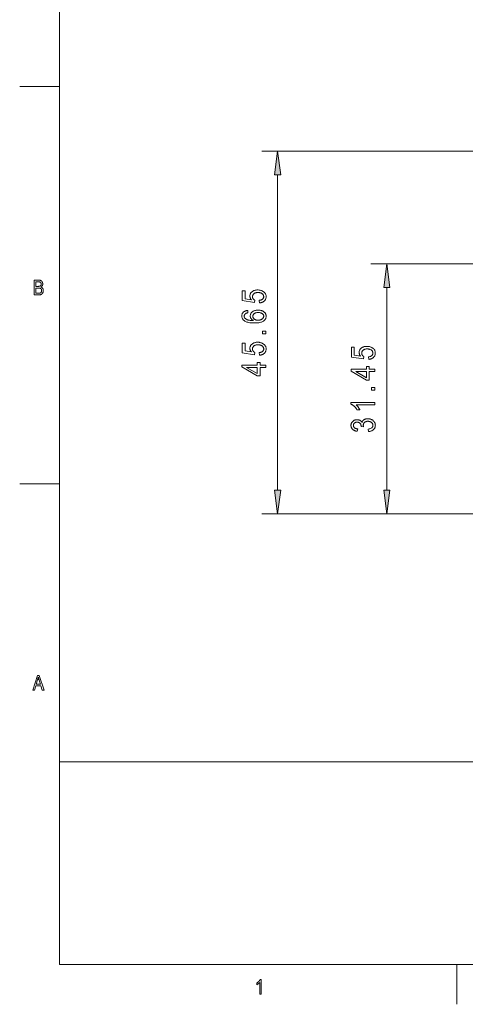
# Model space of a CAD drawing. Extents: x 1 to 211, y 3 to 294.
# Tile 1 of 31: x 1 to 57, y 3 to 127. Entities that reach past the tile are written whole.
import ezdxf

# ---------------------------------------------------------------- set-up
doc = ezdxf.new("R2010")
doc.units = 0

msp = doc.modelspace()

# ---------------------------------------------------------------- linework, layer by layer
at = {"color": 7, "lineweight": 13}
for p, q in [((5.716785, 288.883942), (5.716785, 7.883948)), ((74.321739, 110.25444), (31.160904, 110.25444)), ((33.160904, 67.578773), (33.160904, 107.280106)), ((46.894127, 67.578773), (46.894127, 93.080109)), ((71.306496, 64.604439), (31.160904, 64.604439)), ((5.716785, 33.383949), (205.716782, 33.383949)), ((5.716785, 7.883948), (205.716782, 7.883948))]:
    msp.add_line(p, q, dxfattribs=at)
at = {"color": 7, "lineweight": 13, "ltscale": 0.125}
for p, q in [((0.716785, 118.383949), (5.716785, 118.383949)), ((5.716785, 68.383949), (0.716785, 68.383949)), ((55.716785, 2.883948), (55.716785, 7.883948))]:
    msp.add_line(p, q, dxfattribs=at)
at = {"color": 7, "lineweight": 13, "ltscale": 0.478495}
msp.add_line((64.03392, 96.054443), (44.894127, 96.054443), dxfattribs=at)
at = {"color": 7, "lineweight": 13, "ltscale": 0.38532}
msp.add_line((60.306931, 64.604439), (44.894127, 64.604439), dxfattribs=at)
at = {"color": 7, "lineweight": 13}
for points in [[(33.552483, 107.280106), (33.160904, 110.25444), (32.769325, 107.280106)], [(47.285706, 93.080109), (46.894127, 96.054443), (46.502548, 93.080109)], [(2.540102, 92.16684), (2.540102, 94.018837), (3.10985, 94.018837), (3.143745, 94.018303), (3.176199, 94.016693), (3.207213, 94.014008), (3.236787, 94.010246), (3.264921, 94.005417), (3.291614, 93.999512), (3.316868, 93.992531), (3.340681, 93.984474), (3.363054, 93.975349), (3.383987, 93.965149), (3.403833, 93.953812), (3.422947, 93.941277), (3.441328, 93.927536), (3.458977, 93.912598), (3.475892, 93.896454), (3.492075, 93.87912), (3.507525, 93.86058), (3.522243, 93.840843), (3.536227, 93.819901), (3.549479, 93.79776), (3.561721, 93.77478), (3.572674, 93.75132), (3.582338, 93.727386), (3.590714, 93.702965), (3.597801, 93.678062), (3.603599, 93.652687), (3.608109, 93.626823), (3.611331, 93.600487), (3.613264, 93.573662), (3.613908, 93.546364), (3.613352, 93.521095), (3.611684, 93.496338), (3.608905, 93.472084), (3.605014, 93.448334), (3.600011, 93.425087), (3.593897, 93.402351), (3.586671, 93.380112), (3.578333, 93.358383), (3.568884, 93.337166), (3.558322, 93.316444), (3.546751, 93.296379), (3.534269, 93.27713), (3.520878, 93.258682), (3.506578, 93.241051), (3.491368, 93.22422), (3.475248, 93.208206), (3.458219, 93.192993), (3.44028, 93.178589), (3.421431, 93.165001), (3.401673, 93.152214), (3.42764, 93.141937), (3.452483, 93.13031), (3.476202, 93.117332), (3.498796, 93.102997), (3.520266, 93.087311), (3.540611, 93.070274), (3.559832, 93.051888), (3.577929, 93.03215), (3.594902, 93.011063), (3.61075, 92.988617), (3.625271, 92.964958), (3.638264, 92.940231), (3.649729, 92.914429), (3.659665, 92.88755), (3.668072, 92.859604), (3.674951, 92.830582), (3.680301, 92.800484), (3.684122, 92.76931), (3.686415, 92.737061), (3.687179, 92.703743), (3.686491, 92.670547), (3.684425, 92.638176), (3.680983, 92.606628), (3.676163, 92.575897), (3.669967, 92.54599), (3.662394, 92.516899), (3.653443, 92.488632), (3.643115, 92.461189), (3.631411, 92.434563), (3.61833, 92.40876), (3.604098, 92.384064), (3.588945, 92.360756), (3.572869, 92.338837), (3.555872, 92.318306), (3.537952, 92.299171), (3.51911, 92.281418), (3.499345, 92.26506), (3.478659, 92.250092), (3.45705, 92.236511), (3.434519, 92.224319), (3.410668, 92.213402), (3.385099, 92.203629), (3.357811, 92.195007), (3.328806, 92.187531), (3.298082, 92.181213), (3.265641, 92.176033), (3.231481, 92.172012), (3.195603, 92.169136), (3.158008, 92.167412), (3.118694, 92.16684)], [(2.740967, 93.240646), (3.069425, 93.240646), (3.094451, 93.240822), (3.117986, 93.241356), (3.140031, 93.242241), (3.160585, 93.243477), (3.179648, 93.245064), (3.19722, 93.247009), (3.213302, 93.249313), (3.227893, 93.251968), (3.240994, 93.254974), (3.252604, 93.258331), (3.267909, 93.264), (3.282493, 93.270386), (3.296358, 93.277489), (3.309503, 93.285316), (3.321927, 93.293861), (3.333632, 93.303131), (3.344616, 93.313118), (3.354881, 93.323822), (3.364425, 93.335251), (3.373249, 93.347397), (3.38129, 93.360352), (3.388484, 93.374199), (3.394832, 93.388954), (3.400334, 93.404594), (3.404989, 93.421143), (3.408798, 93.438583), (3.411761, 93.456917), (3.413877, 93.476151), (3.415146, 93.496284), (3.415569, 93.517311), (3.415184, 93.536934), (3.414028, 93.555893), (3.412102, 93.574173), (3.409405, 93.591797), (3.405937, 93.608742), (3.401699, 93.625015), (3.396689, 93.640625), (3.39091, 93.655563), (3.38436, 93.66983), (3.377039, 93.683434), (3.36908, 93.696289), (3.360616, 93.708321), (3.351646, 93.719528), (3.342172, 93.729919), (3.332191, 93.739494), (3.321706, 93.748238), (3.310716, 93.756165), (3.299219, 93.763275), (3.287218, 93.769562), (3.274711, 93.775024), (3.260935, 93.779823), (3.245125, 93.784119), (3.227281, 93.78791), (3.207403, 93.791191), (3.185491, 93.793968), (3.161545, 93.796249), (3.135565, 93.798012), (3.107551, 93.799278), (3.077504, 93.800034), (3.045422, 93.800285), (2.740967, 93.800285)], [(2.740967, 92.385391), (3.118694, 92.385391), (3.14305, 92.38562), (3.166093, 92.386299), (3.187821, 92.387436), (3.208236, 92.38903), (3.227338, 92.391075), (3.245125, 92.393578), (3.261598, 92.39653), (3.276758, 92.39994), (3.290604, 92.403809), (3.303136, 92.408127), (3.319906, 92.415123), (3.335855, 92.422958), (3.350983, 92.431648), (3.36529, 92.441177), (3.378776, 92.451553), (3.39144, 92.462784), (3.403284, 92.474854), (3.414306, 92.48777), (3.424507, 92.501534), (3.433887, 92.516144), (3.442408, 92.531563), (3.450032, 92.547752), (3.456759, 92.564713), (3.46259, 92.582443), (3.467523, 92.600945), (3.471559, 92.620216), (3.474698, 92.640259), (3.476941, 92.661072), (3.478286, 92.682655), (3.478734, 92.705009), (3.478305, 92.725655), (3.477016, 92.745659), (3.474869, 92.765022), (3.471862, 92.783737), (3.467997, 92.801804), (3.463272, 92.819237), (3.457688, 92.836014), (3.451245, 92.852158), (3.443943, 92.867653), (3.435782, 92.8825), (3.426895, 92.896637), (3.417414, 92.909988), (3.407339, 92.922562), (3.39667, 92.934349), (3.385408, 92.945351), (3.373552, 92.955566), (3.361102, 92.965004), (3.348059, 92.973663), (3.334421, 92.981529), (3.32019, 92.988617), (3.304835, 92.99498), (3.287824, 93.000671), (3.269159, 93.005692), (3.248839, 93.01004), (3.226864, 93.013725), (3.203234, 93.016739), (3.177949, 93.019081), (3.151009, 93.020752), (3.122414, 93.021759), (3.092164, 93.022095), (2.740967, 93.022095)], [(30.875092, 91.15406), (30.84235, 91.471252), (30.898186, 91.479553), (30.951096, 91.489716), (31.001078, 91.501732), (31.048134, 91.515617), (31.092264, 91.531364), (31.133469, 91.548973), (31.171747, 91.568443), (31.207098, 91.589783), (31.239523, 91.612976), (31.269022, 91.638031), (31.295654, 91.664444), (31.319485, 91.691689), (31.340511, 91.719772), (31.358734, 91.748703), (31.374155, 91.778465), (31.38677, 91.809067), (31.396584, 91.840515), (31.403591, 91.872795), (31.407797, 91.905914), (31.409199, 91.939873), (31.407225, 91.982254), (31.4013, 92.023453), (31.391426, 92.063454), (31.377602, 92.10228), (31.359829, 92.139908), (31.338108, 92.176353), (31.312435, 92.211609), (31.282814, 92.245682), (31.249243, 92.278572), (31.211723, 92.310272), (31.170784, 92.339821), (31.126961, 92.366257), (31.080252, 92.389587), (31.030659, 92.409805), (30.978178, 92.42691), (30.922813, 92.44091), (30.864563, 92.451797), (30.803429, 92.459572), (30.739407, 92.464241), (30.672501, 92.465797), (30.609686, 92.464294), (30.549759, 92.459778), (30.492716, 92.452255), (30.438557, 92.441727), (30.387285, 92.428192), (30.338898, 92.411652), (30.293398, 92.39209), (30.250782, 92.369537), (30.21105, 92.343964), (30.174206, 92.315384), (30.140574, 92.284538), (30.110481, 92.252151), (30.083929, 92.218231), (30.060917, 92.182785), (30.041447, 92.14579), (30.025515, 92.107269), (30.013124, 92.067215), (30.004274, 92.02562), (29.998962, 91.982491), (29.997192, 91.937828), (29.997961, 91.910583), (30.000263, 91.883682), (30.004099, 91.857132), (30.009472, 91.830925), (30.016378, 91.805069), (30.024818, 91.779556), (30.034796, 91.754402), (30.046307, 91.729584), (30.059353, 91.705124), (30.073933, 91.681007), (30.089884, 91.657562), (30.107042, 91.635132), (30.12541, 91.613693), (30.144983, 91.593262), (30.165764, 91.57383), (30.187752, 91.555405), (30.210949, 91.537979), (30.235352, 91.521553), (30.260962, 91.506134), (30.287781, 91.491714), (30.24276, 91.207268), (28.701832, 91.446693), (28.701832, 92.668388), (29.05381, 92.668388), (29.05381, 91.688171), (29.860085, 91.555153), (29.824314, 91.599213), (29.792309, 91.643799), (29.764069, 91.688927), (29.739594, 91.734581), (29.718885, 91.780769), (29.701941, 91.827484), (29.688763, 91.874741), (29.679348, 91.922516), (29.6737, 91.97084), (29.671818, 92.019684), (29.674448, 92.080673), (29.682337, 92.140053), (29.695484, 92.197815), (29.713892, 92.253952), (29.737558, 92.308479), (29.766483, 92.361389), (29.800669, 92.412682), (29.840113, 92.462357), (29.884815, 92.510422), (29.934778, 92.556854), (29.989202, 92.600212), (30.047289, 92.639), (30.109039, 92.673225), (30.174452, 92.702888), (30.243526, 92.727989), (30.316265, 92.74852), (30.392668, 92.764496), (30.472733, 92.775909), (30.556459, 92.782745), (30.64385, 92.785034), (30.730587, 92.782745), (30.814806, 92.775909), (30.896507, 92.764496), (30.975693, 92.74852), (31.052361, 92.727989), (31.126511, 92.702888), (31.198145, 92.673225), (31.267262, 92.639), (31.33386, 92.600212), (31.397943, 92.556854), (31.457626, 92.509659), (31.511026, 92.459328), (31.558146, 92.405869), (31.59898, 92.349274), (31.633533, 92.289551), (31.661804, 92.2267), (31.683792, 92.160706), (31.699499, 92.091599), (31.708921, 92.019348), (31.712063, 91.94397), (31.709843, 91.881111), (31.703182, 91.820244), (31.692081, 91.76136), (31.676538, 91.70446), (31.656555, 91.649544), (31.632132, 91.596611), (31.603268, 91.54567), (31.569963, 91.496704), (31.532217, 91.449738), (31.49003, 91.404747), (31.443916, 91.36264), (31.394382, 91.324326), (31.341433, 91.289787), (31.285065, 91.259041), (31.225281, 91.232086), (31.162077, 91.208908), (31.095457, 91.189514), (31.025419, 91.173912), (30.951965, 91.162094)], [(29.395555, 90.210678), (29.424206, 89.909859), (29.379288, 89.900856), (29.337029, 89.891037), (29.297432, 89.880394), (29.260494, 89.868935), (29.226217, 89.856659), (29.194601, 89.843559), (29.165646, 89.829643), (29.139349, 89.814911), (29.115713, 89.799355), (29.094738, 89.78299), (29.06752, 89.758347), (29.043169, 89.732727), (29.021681, 89.706123), (29.003059, 89.678535), (28.987303, 89.649971), (28.974411, 89.620422), (28.964382, 89.58989), (28.95722, 89.558372), (28.952923, 89.525879), (28.95149, 89.492401), (28.954765, 89.440643), (28.964588, 89.390976), (28.980959, 89.343399), (29.003878, 89.297913), (29.033346, 89.254509), (29.069363, 89.213188), (29.111927, 89.173958), (29.161041, 89.136818), (29.216702, 89.101761), (29.278912, 89.068794), (29.338093, 89.042725), (29.402678, 89.019356), (29.472664, 88.998688), (29.548054, 88.980721), (29.628843, 88.965454), (29.715038, 88.952888), (29.806633, 88.943024), (29.903633, 88.935867), (30.006033, 88.931404), (30.113836, 88.929642), (30.075499, 88.95105), (30.039063, 88.973518), (30.00453, 88.997047), (29.971899, 89.021652), (29.941174, 89.04731), (29.91235, 89.074036), (29.885429, 89.101822), (29.860413, 89.130676), (29.837299, 89.160599), (29.816088, 89.191582), (29.796843, 89.223282), (29.779621, 89.255341), (29.764427, 89.287781), (29.751259, 89.320587), (29.740116, 89.35376), (29.730999, 89.387299), (29.723909, 89.421204), (29.718843, 89.455482), (29.715805, 89.490128), (29.714792, 89.525139), (29.717442, 89.582916), (29.725393, 89.639206), (29.738644, 89.694), (29.757193, 89.747299), (29.781044, 89.799103), (29.810194, 89.849411), (29.844646, 89.898224), (29.884396, 89.945549), (29.929447, 89.991379), (29.979799, 90.035713), (30.034592, 90.077118), (30.092964, 90.114174), (30.154919, 90.146866), (30.220453, 90.175194), (30.28957, 90.199173), (30.362268, 90.218781), (30.438547, 90.234039), (30.518408, 90.244934), (30.601849, 90.251472), (30.688871, 90.253654), (30.748472, 90.252563), (30.806948, 90.249275), (30.864298, 90.243805), (30.920523, 90.236137), (30.97562, 90.226288), (31.029594, 90.214241), (31.082441, 90.200012), (31.134165, 90.183586), (31.184761, 90.164978), (31.234232, 90.144173), (31.281862, 90.121651), (31.326935, 90.097885), (31.369448, 90.072861), (31.409403, 90.0466), (31.4468, 90.019089), (31.48164, 89.990326), (31.513922, 89.960312), (31.543646, 89.929054), (31.570812, 89.896545), (31.595419, 89.862793), (31.617582, 89.828064), (31.637411, 89.792648), (31.654907, 89.756523), (31.670073, 89.719711), (31.682903, 89.682205), (31.693401, 89.643997), (31.701565, 89.605095), (31.707397, 89.565491), (31.710897, 89.5252), (31.712063, 89.484215), (31.708708, 89.411034), (31.698639, 89.340477), (31.681858, 89.272537), (31.658367, 89.207214), (31.628162, 89.144516), (31.591246, 89.084427), (31.547617, 89.02697), (31.497274, 88.972122), (31.440222, 88.919899), (31.376457, 88.8703), (31.304853, 88.824417), (31.224287, 88.783371), (31.134758, 88.747147), (31.036266, 88.715752), (30.92881, 88.689194), (30.812391, 88.667458), (30.68701, 88.650558), (30.552664, 88.638481), (30.409355, 88.631241), (30.257084, 88.628822), (30.088144, 88.631302), (29.929213, 88.638733), (29.780287, 88.651108), (29.641367, 88.668442), (29.512455, 88.690727), (29.393551, 88.717964), (29.284653, 88.750153), (29.18576, 88.787292), (29.096876, 88.829391), (29.017998, 88.876434), (28.947817, 88.927353), (28.885025, 88.981049), (28.829618, 89.037529), (28.781599, 89.096794), (28.740969, 89.158836), (28.707726, 89.223663), (28.68187, 89.291283), (28.663401, 89.361679), (28.652319, 89.434853), (28.648626, 89.510818), (28.650539, 89.565979), (28.656279, 89.619316), (28.665846, 89.670837), (28.679239, 89.720528), (28.696461, 89.768402), (28.717506, 89.814453), (28.742382, 89.858688), (28.771082, 89.9011), (28.803608, 89.941696), (28.839962, 89.980461), (28.879959, 90.01683), (28.923414, 90.050247), (28.970327, 90.080681), (29.020699, 90.108154), (29.07453, 90.13266), (29.131819, 90.154198), (29.192566, 90.172775), (29.256771, 90.18837), (29.324434, 90.201012)], [(30.688871, 88.976707), (30.752666, 88.978241), (30.813906, 88.982849), (30.872585, 88.990524), (30.928707, 89.001266), (30.982271, 89.015076), (31.033278, 89.03196), (31.081726, 89.05191), (31.127617, 89.074936), (31.170948, 89.101028), (31.211723, 89.130188), (31.249243, 89.161377), (31.282814, 89.193542), (31.312435, 89.2267), (31.338108, 89.260834), (31.359829, 89.295944), (31.377602, 89.332047), (31.391426, 89.369125), (31.4013, 89.407188), (31.407225, 89.446228), (31.409199, 89.486259), (31.407337, 89.521484), (31.401751, 89.555962), (31.392439, 89.589676), (31.379404, 89.622635), (31.362644, 89.654831), (31.342159, 89.686272), (31.317951, 89.716957), (31.290018, 89.746887), (31.25836, 89.776062), (31.222977, 89.804474), (31.184341, 89.831108), (31.142923, 89.854935), (31.098721, 89.875961), (31.051737, 89.89418), (31.001968, 89.909607), (30.949417, 89.922226), (30.894083, 89.932037), (30.835966, 89.939041), (30.775064, 89.943253), (30.711382, 89.944649), (30.648968, 89.943253), (30.589417, 89.939087), (30.532732, 89.932129), (30.478912, 89.922386), (30.427958, 89.909859), (30.379868, 89.894554), (30.334642, 89.876465), (30.292282, 89.855591), (30.252787, 89.831932), (30.216156, 89.805496), (30.182718, 89.777054), (30.1528, 89.747375), (30.126402, 89.716476), (30.103523, 89.684349), (30.084164, 89.650993), (30.068325, 89.616409), (30.056005, 89.580597), (30.047207, 89.543556), (30.041927, 89.505295), (30.040167, 89.465797), (30.041918, 89.427002), (30.047165, 89.389221), (30.055914, 89.352432), (30.068161, 89.316658), (30.083908, 89.281876), (30.103155, 89.2481), (30.1259, 89.215332), (30.152145, 89.183556), (30.181889, 89.152786), (30.215134, 89.123024), (30.251364, 89.09523), (30.290071, 89.070351), (30.331255, 89.048401), (30.374914, 89.029381), (30.421051, 89.01329), (30.469662, 89.000122), (30.52075, 88.989876), (30.574314, 88.982559), (30.630356, 88.978172)], [(31.660904, 87.267975), (31.241396, 87.267975), (31.241396, 87.611771), (31.660904, 87.611771)], [(30.875092, 84.576981), (30.84235, 84.894173), (30.898186, 84.902473), (30.951096, 84.912628), (31.001078, 84.924652), (31.048134, 84.938538), (31.092264, 84.954285), (31.133469, 84.971893), (31.171747, 84.991364), (31.207098, 85.012695), (31.239523, 85.035896), (31.269022, 85.060951), (31.295654, 85.087364), (31.319485, 85.114609), (31.340511, 85.142693), (31.358734, 85.171623), (31.374155, 85.201385), (31.38677, 85.231987), (31.396584, 85.263428), (31.403591, 85.295715), (31.407797, 85.328835), (31.409199, 85.362793), (31.407225, 85.405174), (31.4013, 85.446365), (31.391426, 85.486374), (31.377602, 85.525192), (31.359829, 85.562828), (31.338108, 85.599274), (31.312435, 85.634537), (31.282814, 85.66861), (31.249243, 85.701492), (31.211723, 85.733192), (31.170784, 85.762741), (31.126961, 85.789177), (31.080252, 85.812508), (31.030659, 85.832726), (30.978178, 85.849831), (30.922813, 85.863831), (30.864563, 85.874718), (30.803429, 85.882492), (30.739407, 85.887161), (30.672501, 85.888718), (30.609686, 85.887207), (30.549759, 85.882698), (30.492716, 85.875175), (30.438557, 85.864647), (30.387285, 85.851112), (30.338898, 85.834564), (30.293398, 85.815018), (30.250782, 85.79245), (30.21105, 85.766884), (30.174206, 85.738304), (30.140574, 85.707458), (30.110481, 85.675072), (30.083929, 85.641151), (30.060917, 85.605698), (30.041447, 85.56871), (30.025515, 85.53019), (30.013124, 85.490128), (30.004274, 85.44854), (29.998962, 85.405411), (29.997192, 85.360748), (29.997961, 85.333496), (30.000263, 85.306602), (30.004099, 85.280045), (30.009472, 85.253845), (30.016378, 85.227989), (30.024818, 85.202484), (30.034796, 85.177322), (30.046307, 85.152512), (30.059353, 85.128044), (30.073933, 85.103928), (30.089884, 85.080482), (30.107042, 85.058044), (30.12541, 85.036613), (30.144983, 85.016174), (30.165764, 84.99675), (30.187752, 84.978317), (30.210949, 84.960892), (30.235352, 84.944473), (30.260962, 84.929054), (30.287781, 84.914635), (30.24276, 84.630188), (28.701832, 84.869614), (28.701832, 86.091309), (29.05381, 86.091309), (29.05381, 85.111092), (29.860085, 84.978073), (29.824314, 85.022133), (29.792309, 85.066727), (29.764069, 85.111847), (29.739594, 85.157501), (29.718885, 85.20369), (29.701941, 85.250404), (29.688763, 85.297653), (29.679348, 85.345444), (29.6737, 85.393753), (29.671818, 85.442604), (29.674448, 85.503593), (29.682337, 85.562973), (29.695484, 85.620728), (29.713892, 85.676872), (29.737558, 85.7314), (29.766483, 85.784309), (29.800669, 85.835602), (29.840113, 85.885277), (29.884815, 85.933334), (29.934778, 85.979782), (29.989202, 86.023132), (30.047289, 86.06192), (30.109039, 86.096146), (30.174452, 86.125809), (30.243526, 86.150909), (30.316265, 86.171448), (30.392668, 86.187416), (30.472733, 86.198822), (30.556459, 86.205673), (30.64385, 86.207947), (30.730587, 86.205673), (30.814806, 86.198822), (30.896507, 86.187416), (30.975693, 86.171448), (31.052361, 86.150909), (31.126511, 86.125809), (31.198145, 86.096146), (31.267262, 86.06192), (31.33386, 86.023132), (31.397943, 85.979782), (31.457626, 85.932579), (31.511026, 85.882248), (31.558146, 85.828789), (31.59898, 85.772194), (31.633533, 85.712471), (31.661804, 85.649612), (31.683792, 85.583633), (31.699499, 85.514511), (31.708921, 85.442268), (31.712063, 85.36689), (31.709843, 85.304031), (31.703182, 85.243164), (31.692081, 85.18428), (31.676538, 85.12738), (31.656555, 85.072464), (31.632132, 85.019531), (31.603268, 84.96859), (31.569963, 84.919632), (31.532217, 84.87265), (31.49003, 84.827667), (31.443916, 84.785561), (31.394382, 84.747238), (31.341433, 84.712708), (31.285065, 84.681961), (31.225281, 84.654999), (31.162077, 84.631828), (31.095457, 84.612434), (31.025419, 84.596832), (30.951965, 84.585014)], [(44.608315, 84.054062), (44.575573, 84.371254), (44.631409, 84.379547), (44.684319, 84.389709), (44.734303, 84.401733), (44.781357, 84.415619), (44.825489, 84.431366), (44.866692, 84.448975), (44.904968, 84.468445), (44.940323, 84.489777), (44.972748, 84.512978), (45.002243, 84.538033), (45.028877, 84.564445), (45.052708, 84.59169), (45.073734, 84.619774), (45.091957, 84.648705), (45.107376, 84.678467), (45.119995, 84.709068), (45.129807, 84.740509), (45.136814, 84.772797), (45.141022, 84.805916), (45.142422, 84.839874), (45.14045, 84.882256), (45.134521, 84.923447), (45.124649, 84.963455), (45.110825, 85.002274), (45.093056, 85.039909), (45.071331, 85.076355), (45.045658, 85.111618), (45.016037, 85.145683), (44.982468, 85.178574), (44.944946, 85.210274), (44.904007, 85.239822), (44.860184, 85.266258), (44.813477, 85.289589), (44.763882, 85.309807), (44.711403, 85.326912), (44.656036, 85.340912), (44.597786, 85.351799), (44.536652, 85.359573), (44.47263, 85.364243), (44.405724, 85.365799), (44.342911, 85.364288), (44.282982, 85.359779), (44.225937, 85.352257), (44.171783, 85.341728), (44.12051, 85.328194), (44.072121, 85.311646), (44.026619, 85.292099), (43.984005, 85.269531), (43.944275, 85.243965), (43.907429, 85.215385), (43.873795, 85.18454), (43.843704, 85.152153), (43.817154, 85.118233), (43.794144, 85.082779), (43.77467, 85.045792), (43.758739, 85.007271), (43.746349, 84.967209), (43.737495, 84.925621), (43.732185, 84.882492), (43.730415, 84.83783), (43.731186, 84.810577), (43.733486, 84.783684), (43.737324, 84.757126), (43.742695, 84.730927), (43.749603, 84.70507), (43.758041, 84.679565), (43.768021, 84.654404), (43.77953, 84.629593), (43.792576, 84.605125), (43.807156, 84.581009), (43.823109, 84.557564), (43.840267, 84.535126), (43.858635, 84.513687), (43.878208, 84.493256), (43.898987, 84.473831), (43.920975, 84.455399), (43.944172, 84.437973), (43.968575, 84.421555), (43.994186, 84.406136), (44.021004, 84.391716), (43.975983, 84.107269), (42.435055, 84.346695), (42.435055, 85.56839), (42.787033, 85.56839), (42.787033, 84.588173), (43.593307, 84.455154), (43.557541, 84.499214), (43.525532, 84.5438), (43.497292, 84.588928), (43.472816, 84.634583), (43.45211, 84.680771), (43.435165, 84.727486), (43.421986, 84.774734), (43.412575, 84.822525), (43.406925, 84.870834), (43.405041, 84.919685), (43.407673, 84.980675), (43.415562, 85.040054), (43.428707, 85.097809), (43.447113, 85.153954), (43.470783, 85.208481), (43.49971, 85.261391), (43.533894, 85.312683), (43.573338, 85.362358), (43.618042, 85.410416), (43.668003, 85.456863), (43.722427, 85.500214), (43.780514, 85.539001), (43.842262, 85.573227), (43.907677, 85.60289), (43.976749, 85.627991), (44.049492, 85.648521), (44.125893, 85.664497), (44.205956, 85.675903), (44.289684, 85.682747), (44.377075, 85.685028), (44.46381, 85.682747), (44.548031, 85.675903), (44.62973, 85.664497), (44.708916, 85.648521), (44.785583, 85.627991), (44.859734, 85.60289), (44.93137, 85.573227), (45.000484, 85.539001), (45.067085, 85.500214), (45.131168, 85.456863), (45.190849, 85.40966), (45.244251, 85.359329), (45.291367, 85.30587), (45.332203, 85.249275), (45.366756, 85.189552), (45.395027, 85.126694), (45.417015, 85.060715), (45.432724, 84.991592), (45.442146, 84.919342), (45.44529, 84.843964), (45.443069, 84.781113), (45.436405, 84.720245), (45.425304, 84.661362), (45.409763, 84.604462), (45.389778, 84.549545), (45.365356, 84.496613), (45.336491, 84.445671), (45.303185, 84.396713), (45.265442, 84.349731), (45.223255, 84.304749), (45.177139, 84.262642), (45.127605, 84.224319), (45.074657, 84.189789), (45.018288, 84.159042), (44.958504, 84.13208), (44.895302, 84.108902), (44.828682, 84.089516), (44.758644, 84.073914), (44.685188, 84.062096)], [(31.660904, 83.034012), (30.942623, 83.034012), (30.942623, 81.967842), (30.604969, 81.967842), (28.660904, 83.091309), (28.660904, 83.336876), (30.604969, 83.336876), (30.604969, 83.670433), (30.942623, 83.670433), (30.942623, 83.336876), (31.660904, 83.336876)], [(30.604969, 83.034012), (29.25231, 83.034012), (30.604969, 82.264572)], [(45.394127, 82.511093), (44.675846, 82.511093), (44.675846, 81.444923), (44.338196, 81.444923), (42.394127, 82.56839), (42.394127, 82.813957), (44.338196, 82.813957), (44.338196, 83.147514), (44.675846, 83.147514), (44.675846, 82.813957), (45.394127, 82.813957)], [(44.338196, 82.511093), (42.985535, 82.511093), (44.338196, 81.741646)], [(45.394127, 80.167976), (44.974617, 80.167976), (44.974617, 80.511772), (45.394127, 80.511772)], [(45.394127, 78.614777), (45.394127, 78.311905), (43.046925, 78.311905), (43.071533, 78.290321), (43.096241, 78.267296), (43.121056, 78.242844), (43.145969, 78.216957), (43.170986, 78.189636), (43.196106, 78.160889), (43.221329, 78.130699), (43.246651, 78.099083), (43.272079, 78.066032), (43.297607, 78.031555), (43.322563, 77.996643), (43.346268, 77.962303), (43.368729, 77.928535), (43.389938, 77.895348), (43.409904, 77.862724), (43.428616, 77.830681), (43.446083, 77.79921), (43.462299, 77.768303), (43.477268, 77.737976), (43.49099, 77.708221), (43.134918, 77.708221), (43.105637, 77.757576), (43.075081, 77.805756), (43.043262, 77.852768), (43.01017, 77.898621), (42.975815, 77.943306), (42.940186, 77.986816), (42.90329, 78.029167), (42.865124, 78.070351), (42.825691, 78.110367), (42.784988, 78.149223), (42.743752, 78.186356), (42.702721, 78.221214), (42.661896, 78.253799), (42.621277, 78.284119), (42.58086, 78.312164), (42.540649, 78.337936), (42.500641, 78.361443), (42.460838, 78.382675), (42.421242, 78.401634), (42.381851, 78.41832), (42.381851, 78.614777)], [(44.602177, 74.968117), (44.553062, 75.270981), (44.665043, 75.292694), (44.765232, 75.320175), (44.853638, 75.353432), (44.930252, 75.392456), (44.995083, 75.437248), (45.048126, 75.487816), (45.089378, 75.544151), (45.118847, 75.606262), (45.136528, 75.674141), (45.142422, 75.747787), (45.140671, 75.788574), (45.135422, 75.828255), (45.126675, 75.866829), (45.114426, 75.904297), (45.098682, 75.940659), (45.079433, 75.975922), (45.05669, 76.010071), (45.030445, 76.043121), (45.000702, 76.075066), (44.967457, 76.105904), (44.931431, 76.134674), (44.893337, 76.160423), (44.853176, 76.183136), (44.810951, 76.20282), (44.766655, 76.219482), (44.720295, 76.233109), (44.671867, 76.243706), (44.621372, 76.251282), (44.56881, 76.255821), (44.514183, 76.257339), (44.462818, 76.255943), (44.413498, 76.25177), (44.36623, 76.244812), (44.321003, 76.235077), (44.277824, 76.222549), (44.236694, 76.207245), (44.197609, 76.189156), (44.160568, 76.168282), (44.125572, 76.144623), (44.092628, 76.118187), (44.062302, 76.089722), (44.035164, 76.059982), (44.011223, 76.028984), (43.990471, 75.996712), (43.972916, 75.963173), (43.958549, 75.92836), (43.947376, 75.892281), (43.939392, 75.854935), (43.934605, 75.816322), (43.93301, 75.776436), (43.933418, 75.758835), (43.934647, 75.740417), (43.936691, 75.721184), (43.93956, 75.701134), (43.943241, 75.68026), (43.947742, 75.658569), (43.953064, 75.636055), (43.959202, 75.612724), (43.96616, 75.588577), (43.973938, 75.563614), (43.650608, 75.598404), (43.654701, 75.64547), (43.653328, 75.68924), (43.649216, 75.731339), (43.642361, 75.771751), (43.632763, 75.810486), (43.620422, 75.847549), (43.605343, 75.882935), (43.587517, 75.916634), (43.566952, 75.948662), (43.543644, 75.979012), (43.517593, 76.007675), (43.48925, 76.034119), (43.459068, 76.057777), (43.42704, 76.078644), (43.393173, 76.096741), (43.357464, 76.112045), (43.319912, 76.124565), (43.280518, 76.134308), (43.239285, 76.141266), (43.196209, 76.145439), (43.151291, 76.146835), (43.109962, 76.145668), (43.070293, 76.142166), (43.032284, 76.136337), (42.99593, 76.128174), (42.961231, 76.117676), (42.928192, 76.104843), (42.896812, 76.089676), (42.867088, 76.072182), (42.839024, 76.052353), (42.812614, 76.03019), (42.788315, 76.006348), (42.766571, 75.981483), (42.747383, 75.955597), (42.730759, 75.928688), (42.71669, 75.900757), (42.705177, 75.871796), (42.696228, 75.84182), (42.689831, 75.810814), (42.685993, 75.778793), (42.684715, 75.745743), (42.686054, 75.711494), (42.690075, 75.678337), (42.696777, 75.646255), (42.706161, 75.615265), (42.718224, 75.585358), (42.732967, 75.556534), (42.750393, 75.528793), (42.7705, 75.502136), (42.793285, 75.47657), (42.818752, 75.452087), (42.846943, 75.429016), (42.877892, 75.407677), (42.911606, 75.388084), (42.948082, 75.370232), (42.987324, 75.354118), (43.029327, 75.339737), (43.074089, 75.327103), (43.12162, 75.316208), (43.171906, 75.307045), (43.22496, 75.299629), (43.159477, 74.99881), (43.084415, 75.011703), (43.013119, 75.027458), (42.945587, 75.046082), (42.881821, 75.067574), (42.821823, 75.091919), (42.765587, 75.119141), (42.71312, 75.149223), (42.664413, 75.182167), (42.619476, 75.217979), (42.5783, 75.256653), (42.540977, 75.297607), (42.50758, 75.340233), (42.478111, 75.384537), (42.452572, 75.430519), (42.430962, 75.47818), (42.413284, 75.527512), (42.399529, 75.578529), (42.389709, 75.631226), (42.383812, 75.6856), (42.381851, 75.741646), (42.38406, 75.800507), (42.39069, 75.857559), (42.401741, 75.912811), (42.417213, 75.966263), (42.437103, 76.017914), (42.461414, 76.067764), (42.490143, 76.115807), (42.523296, 76.162056), (42.560867, 76.206505), (42.602859, 76.249153), (42.648209, 76.288811), (42.695847, 76.324295), (42.745781, 76.355606), (42.798004, 76.382744), (42.852516, 76.405701), (42.909325, 76.424484), (42.968426, 76.439095), (43.029816, 76.449532), (43.093498, 76.455795), (43.159477, 76.457886), (43.199932, 76.456993), (43.239449, 76.454323), (43.278023, 76.449875), (43.315655, 76.443642), (43.352348, 76.435631), (43.3881, 76.425835), (43.422905, 76.414261), (43.456776, 76.400909), (43.4897, 76.38578), (43.521687, 76.368866), (43.552525, 76.350357), (43.582012, 76.330437), (43.610153, 76.309097), (43.63694, 76.286354), (43.662376, 76.262199), (43.686462, 76.236626), (43.709198, 76.209648), (43.730583, 76.181252), (43.750614, 76.151451), (43.769299, 76.120232), (43.778015, 76.149185), (43.787796, 76.177116), (43.798645, 76.204033), (43.810555, 76.229919), (43.823528, 76.254776), (43.837566, 76.278618), (43.852669, 76.301437), (43.868835, 76.323235), (43.886063, 76.344002), (43.904358, 76.363747), (43.92382, 76.382614), (43.94455, 76.400749), (43.966549, 76.418144), (43.989815, 76.434799), (44.014351, 76.450722), (44.040157, 76.465904), (44.06723, 76.480354), (44.095573, 76.494064), (44.125183, 76.507034), (44.156067, 76.519272), (44.18795, 76.530548), (44.220566, 76.540642), (44.253922, 76.549538), (44.288017, 76.557259), (44.322845, 76.563782), (44.358414, 76.569122), (44.394714, 76.57328), (44.431755, 76.576248), (44.469528, 76.578026), (44.508041, 76.578621), (44.589214, 76.576187), (44.667374, 76.568878), (44.742527, 76.556702), (44.814674, 76.539658), (44.883812, 76.517738), (44.94994, 76.490952), (45.013062, 76.459297), (45.073174, 76.422768), (45.13028, 76.381371), (45.184372, 76.335098), (45.234337, 76.285431), (45.279037, 76.233849), (45.318481, 76.180336), (45.352669, 76.124893), (45.381592, 76.067535), (45.405258, 76.008255), (45.423668, 75.947044), (45.436813, 75.883911), (45.444702, 75.818863), (45.447334, 75.751884), (45.445042, 75.689812), (45.438164, 75.629669), (45.426704, 75.571449), (45.410664, 75.515152), (45.390034, 75.460785), (45.364822, 75.408333), (45.33503, 75.357811), (45.300648, 75.309204), (45.261688, 75.262527), (45.21814, 75.217773), (45.170723, 75.175865), (45.120159, 75.137718), (45.066441, 75.10334), (45.009571, 75.072723), (44.949551, 75.045876), (44.886379, 75.022797), (44.820053, 75.003479), (44.75058, 74.987923), (44.677956, 74.976135)], [(32.769325, 67.578773), (33.160904, 64.604439), (33.552483, 67.578773)], [(46.502548, 67.578773), (46.894127, 64.604439), (47.285706, 67.578773)], [(2.36442, 42.412804), (2.948065, 44.264805), (3.164089, 44.264805), (3.785634, 42.412804), (3.555713, 42.412804), (3.378851, 42.973709), (2.744673, 42.973709), (2.577918, 42.412804)], [(2.802785, 43.173309), (3.316949, 43.173309), (3.159036, 43.686211), (3.144773, 43.732574), (3.131294, 43.777168), (3.118598, 43.819996), (3.106685, 43.861053), (3.095555, 43.900341), (3.085209, 43.937862), (3.075646, 43.973614), (3.066866, 44.007595), (3.058869, 44.03981), (3.051656, 44.070255), (3.045604, 44.034657), (3.039073, 43.999107), (3.032062, 43.963608), (3.02457, 43.928158), (3.016599, 43.892761), (3.008147, 43.857414), (2.999216, 43.822117), (2.989805, 43.786873), (2.979913, 43.751675), (2.969541, 43.71653)], [(31.087164, 4.166836), (30.900196, 4.166836), (30.900196, 5.615843), (30.886868, 5.600652), (30.872656, 5.585398), (30.857559, 5.57008), (30.841578, 5.554699), (30.824713, 5.539255), (30.806963, 5.523748), (30.78833, 5.508178), (30.768812, 5.492545), (30.748409, 5.476849), (30.727123, 5.461089), (30.70557, 5.445683), (30.684372, 5.431047), (30.663528, 5.417182), (30.643038, 5.404088), (30.6229, 5.391765), (30.603117, 5.380212), (30.583687, 5.36943), (30.564611, 5.359418), (30.545889, 5.350177), (30.527521, 5.341707), (30.527521, 5.561521), (30.557985, 5.579599), (30.58773, 5.59846), (30.616755, 5.618104), (30.64506, 5.638532), (30.672644, 5.659743), (30.699507, 5.681737), (30.725651, 5.704514), (30.751076, 5.728075), (30.77578, 5.752419), (30.799763, 5.777546), (30.822685, 5.803001), (30.844206, 5.82833), (30.864325, 5.853533), (30.883039, 5.87861), (30.900352, 5.90356), (30.916264, 5.928384), (30.930773, 5.953081), (30.94388, 5.977653), (30.955585, 6.002098), (30.965887, 6.026416), (31.087164, 6.026416)]]:
    msp.add_lwpolyline(points, close=True, dxfattribs=at)
for points in [[(33.552483, 107.280106), (33.160904, 110.25444), (33.552483, 107.280106), (32.769325, 107.280106)], [(47.285706, 93.080109), (46.894127, 96.054443), (47.285706, 93.080109), (46.502548, 93.080109)], [(32.769325, 67.578773), (33.160904, 64.604439), (32.769325, 67.578773), (33.552483, 67.578773)], [(46.502548, 67.578773), (46.894127, 64.604439), (46.502548, 67.578773), (47.285706, 67.578773)]]:
    msp.add_solid(points, dxfattribs=at)

doc.saveas('drawing.dxf')
